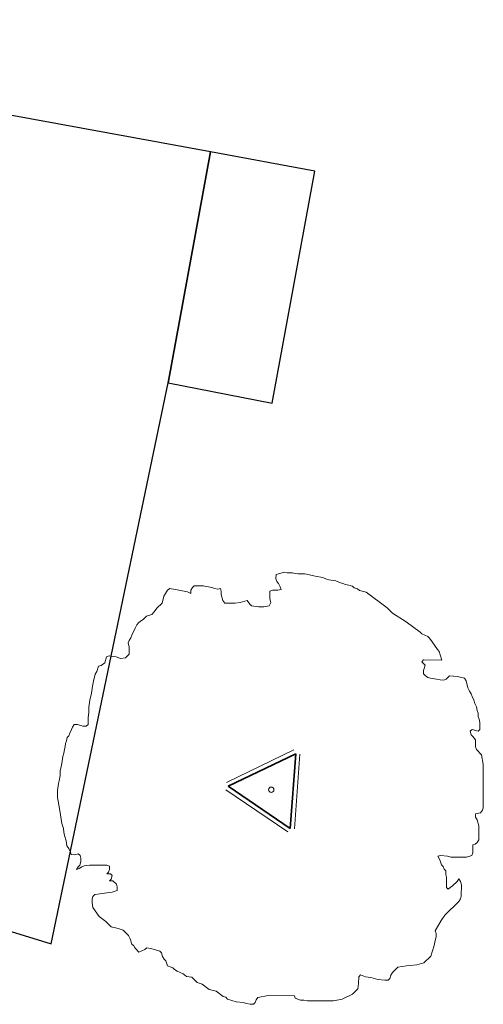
# Model space of a CAD drawing. Extents: x 131293 to 132236, y 397713 to 398701.
# Tile 54 of 63: x 131684.96 to 131689.33, y 398495.08 to 398504.38. Entities that reach past the tile are written whole.
import ezdxf

# ---------------------------------------------------------------- set-up
doc = ezdxf.new("R2010")
doc.units = 0
doc.layers.add('B-boom @ 0.2', color=7, linetype='Continuous', lineweight=18)
doc.layers.add('N-GR-boombescherming @ 0.2', color=2, linetype='Continuous', lineweight=25)
doc.layers.add('X-AL-contourlijnen', color=30, linetype='Continuous', plot=False)

# ---------------------------------------------------------------- blocks, each defined once
blk = doc.blocks.new('*U157')
blk.add_lwpolyline([(-8.725, 2.998), (-8.888, 2.998), (-9.134, 3.081), (-9.298, 3.081), (-9.38, 2.958), (-9.422, 2.835), (-9.504, 2.671), (-9.545, 2.548), (-9.627, 2.466), (-9.668, 2.303), (-9.71, 2.18), (-9.73, 2.036), (-9.751, 1.893), (-9.792, 1.729), (-9.834, 1.565), (-9.875, 1.238), (-9.916, 1.074), (-9.958, 0.91), (-9.958, 0.664), (-10, 0.418), (-10.041, 0.295), (-10.083, -0.032), (-10.083, -0.361), (-9.982, -0.975), (-9.88, -1.59), (-9.799, -1.837), (-9.779, -2), (-9.759, -2.164), (-9.677, -2.411), (-9.637, -2.656), (-9.555, -2.779), (-9.473, -2.944), (-9.433, -3.066), (-9.268, -3.067), (-9.105, -3.026), (-9.023, -3.109), (-8.982, -3.231), (-8.982, -3.396), (-9.024, -3.559), (-9.106, -3.641), (-9.188, -3.764), (-9.065, -3.723), (-8.942, -3.641), (-8.819, -3.601), (-8.573, -3.56), (-8.204, -3.561), (-7.999, -3.561), (-7.753, -3.561), (-7.63, -3.603), (-7.63, -3.767), (-7.672, -3.89), (-7.754, -3.971), (-7.59, -3.971), (-7.508, -4.054), (-7.55, -4.218), (-7.631, -4.3), (-7.468, -4.3), (-7.304, -4.464), (-7.263, -4.587), (-7.264, -4.751), (-7.509, -4.832), (-7.756, -4.873), (-8.083, -4.913), (-8.33, -4.954), (-8.411, -5.036), (-8.453, -5.159), (-8.453, -5.322), (-8.412, -5.569), (-8.126, -5.979), (-7.799, -6.225), (-7.554, -6.472), (-7.226, -6.554), (-6.98, -6.637), (-6.734, -6.883), (-6.653, -7.047), (-6.572, -7.293), (-6.49, -7.375), (-6.449, -7.437), (-6.408, -7.498), (-6.244, -7.663), (-5.957, -7.54), (-5.875, -7.459), (-5.691, -7.5), (-5.506, -7.541), (-5.26, -7.624), (-5.179, -7.706), (-5.138, -7.87), (-5.056, -7.993), (-4.974, -8.075), (-4.893, -8.321), (-4.647, -8.404), (-4.565, -8.486), (-4.443, -8.568), (-4.299, -8.63), (-4.156, -8.692), (-3.992, -8.815), (-3.747, -8.856), (-3.501, -9.102), (-3.255, -9.185), (-2.928, -9.431), (-2.6, -9.514), (-2.273, -9.76), (-2.15, -9.802), (-2.068, -9.884), (-1.658, -10.007), (-1.331, -10.049), (-1.167, -10.09), (-1.003, -10.131), (-0.839, -10.132), (-0.757, -10.05), (-0.716, -9.927), (-0.633, -9.804), (-0.142, -9.723), (1.088, -9.726), (1.129, -9.848), (1.375, -9.931), (1.538, -9.931), (1.702, -9.973), (2.932, -9.975), (3.342, -9.894), (3.834, -9.649), (4.08, -9.403), (4.122, -9.157), (4.123, -8.83), (4.205, -8.748), (4.45, -8.83), (4.697, -8.872), (5.024, -8.954), (5.352, -8.996), (5.516, -8.996), (5.598, -8.914), (5.639, -8.75), (5.721, -8.628), (5.968, -8.382), (6.378, -8.321), (6.541, -8.301), (6.87, -8.261), (7.198, -8.179), (7.528, -7.851), (7.691, -7.361), (7.733, -7.115), (7.774, -6.951), (7.774, -6.787), (7.733, -6.664), (8.021, -6.173), (8.185, -5.927), (8.842, -5.273), (8.925, -5.15), (8.966, -5.027), (8.967, -4.494), (8.926, -4.33), (8.844, -4.207), (8.762, -4.33), (8.557, -4.535), (8.434, -4.616), (8.352, -4.698), (8.27, -4.616), (8.271, -4.124), (8.23, -4.001), (8.231, -3.837), (8.149, -3.755), (8.108, -3.632), (8.026, -3.55), (7.945, -3.304), (7.863, -3.14), (7.986, -3.099), (8.313, -3.141), (8.477, -3.182), (9.215, -3.183), (9.461, -3.102), (9.503, -2.979), (9.503, -2.815), (9.503, -2.61), (9.626, -2.569), (9.708, -2.487), (9.79, -2.365), (9.791, -1.709), (9.71, -1.422), (9.629, -1.299), (9.629, -1.135), (9.875, -1.094), (9.957, -0.971), (9.998, -0.848), (10.002, 1.201), (9.921, 1.651), (9.675, 1.898), (9.635, 2.021), (9.635, 2.349), (9.513, 2.513), (9.431, 2.595), (9.39, 2.759), (9.472, 2.841), (9.759, 2.759), (9.841, 2.84), (9.842, 3.168), (9.821, 3.25), (9.801, 3.332), (9.76, 3.455), (9.761, 3.619), (9.72, 3.742), (9.679, 3.906), (9.597, 4.07), (9.557, 4.234), (9.475, 4.398), (9.435, 4.522), (9.353, 4.645), (9.271, 4.809), (9.189, 5.137), (9.108, 5.26), (8.78, 5.342), (8.411, 5.384), (8.247, 5.22), (8.124, 5.179), (7.96, 5.18), (7.796, 5.221), (7.509, 5.263), (7.387, 5.304), (7.264, 5.386), (7.182, 5.468), (7.182, 5.632), (7.265, 5.878), (7.101, 6.042), (7.183, 6.124), (8.044, 6.122), (7.963, 6.368), (7.922, 6.532), (7.84, 6.615), (7.595, 6.984), (7.472, 7.148), (7.39, 7.23), (7.104, 7.354), (7.022, 7.436), (6.367, 7.929), (5.712, 8.34), (5.466, 8.586), (4.484, 9.326), (4.157, 9.408), (4.075, 9.49), (3.911, 9.532), (3.829, 9.614), (3.665, 9.655), (3.501, 9.696), (3.379, 9.738), (3.214, 9.779), (3.051, 9.861), (2.723, 9.903), (2.6, 9.944), (2.436, 10.026), (2.068, 10.089), (1.945, 10.109), (1.576, 10.192), (1.412, 10.192), (1.248, 10.192), (1.125, 10.213), (1.002, 10.234), (0.756, 10.234), (0.634, 10.275), (0.51, 10.235), (0.347, 10.194), (0.224, 10.153), (0.223, 9.948), (0.264, 9.826), (0.346, 9.743), (0.427, 9.579), (0.468, 9.456), (0.304, 9.415), (0.181, 9.415), (0.058, 9.416), (-0.065, 9.375), (-0.065, 9.006), (-0.025, 8.843), (-0.107, 8.679), (-0.353, 8.638), (-0.599, 8.639), (-0.927, 8.68), (-1.009, 8.762), (-1.131, 8.926), (-1.46, 8.845), (-1.705, 8.804), (-2.197, 8.805), (-2.279, 8.928), (-2.36, 9.215), (-2.36, 9.379), (-2.401, 9.502), (-2.524, 9.462), (-2.667, 9.503), (-2.81, 9.544), (-3.22, 9.627), (-3.63, 9.628), (-3.712, 9.546), (-3.795, 9.423), (-3.795, 9.259), (-3.958, 9.342), (-4.368, 9.424), (-4.778, 9.507), (-4.901, 9.425), (-4.983, 9.262), (-5.066, 9.139), (-5.148, 8.811), (-5.395, 8.566), (-5.518, 8.402), (-5.641, 8.279), (-5.887, 8.198), (-6.051, 8.034), (-6.174, 7.952), (-6.257, 7.871), (-6.338, 7.789), (-6.421, 7.625), (-6.585, 7.297), (-6.626, 7.174), (-6.709, 7.051), (-6.75, 6.929), (-6.709, 6.724), (-6.71, 6.395), (-6.874, 6.232), (-7.12, 6.191), (-7.325, 6.274), (-7.653, 6.316), (-7.776, 6.275), (-7.858, 5.988), (-8.023, 5.865), (-8.146, 5.825), (-8.228, 5.579), (-8.31, 5.456), (-8.392, 5.129), (-8.434, 4.882), (-8.476, 4.555), (-8.558, 4.227), (-8.6, 3.899), (-8.601, 3.653), (-8.642, 3.407), (-8.642, 3.08), (-8.725, 2.998)])
at = {"lineweight": 18}
blk.add_circle((0, 0), 0.125, dxfattribs=at)
blk = doc.blocks.new('CS Boombescherming')
at = {"lineweight": 5}
for p, q in [((-2.113, 0.342), (1.069, 1.878)), ((1.095, -1.84), (1.355, 1.683)), ((-2.138, -0.004), (0.783, -1.991))]:
    blk.add_line(p, q, dxfattribs=at)
at = {"lineweight": 35}
for p, q in [((-2.026, 0.162), (1.156, 1.698)), ((0.895, -1.825), (1.156, 1.698)), ((-2.026, 0.162), (0.895, -1.825))]:
    blk.add_line(p, q, dxfattribs=at)

msp = doc.modelspace()

# ---------------------------------------------------------------- linework, layer by layer
at = {"layer": 'X-AL-contourlijnen', "flags": 128}
msp.add_lwpolyline([(131682.2323, 398496.5803), (131685.2525, 398495.6504), (131686.3561, 398500.9456), (131686.7562, 398503.127), (131679.949, 398504.3755)], dxfattribs=at)
msp.add_lwpolyline([(131687.7398, 398502.9466), (131686.7562, 398503.127), (131686.3561, 398500.9456), (131687.3375, 398500.7534)], close=True, dxfattribs=at)

# ---------------------------------------------------------------- block references
at = {"layer": 'B-boom @ 0.2', "xscale": 0.2, "yscale": 0.2, "zscale": 0.2}
msp.add_blockref('*U157', (131687.3301, 398497.1047), dxfattribs=at)
at = {"layer": 'N-GR-boombescherming @ 0.2', "xscale": 0.2, "yscale": 0.2, "zscale": 0.2}
msp.add_blockref('CS Boombescherming', (131687.3301, 398497.1047), dxfattribs=at)

doc.saveas('drawing.dxf')
